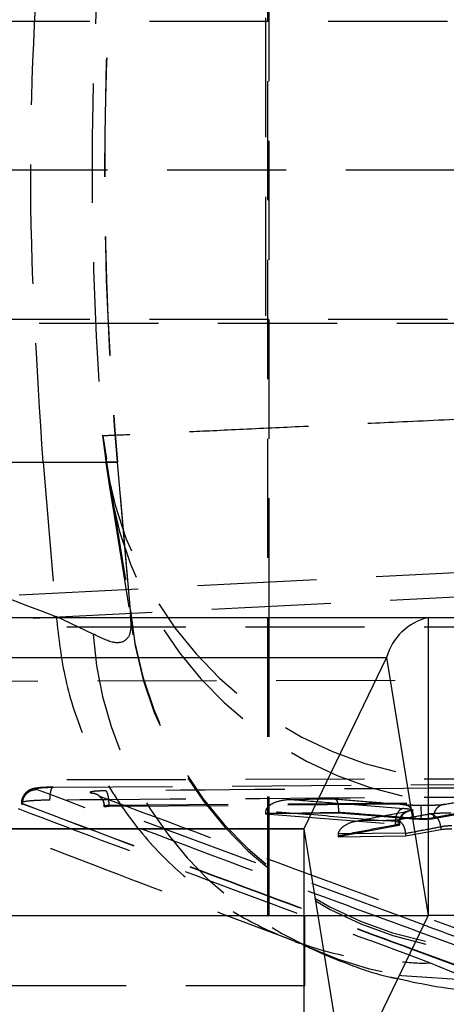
# Model space of a CAD drawing. Extents: x 67 to 774, y 19 to 566.
# Tile 12 of 44: x 294 to 303, y 272 to 293. Entities that reach past the tile are written whole.
import ezdxf

# ---------------------------------------------------------------- set-up
doc = ezdxf.new("R2010")
doc.units = 0
doc.header["$LTSCALE"] = 2
doc.linetypes.add('HIDDEN', pattern=[1.905, 1.27, -0.635])
doc.layers.get('0').update_dxf_attribs({"linetype": 'CONTINUOUS'})
doc.layers.add('FORMATO', color=179, linetype='CONTINUOUS')
doc.styles.add('SLDTEXTSTYLE0', font='TXT', dxfattribs={"width": 0.75})
doc.dimstyles.new('SLDDIMSTYLE2', dxfattribs={"dimtxt": 7, "dimasz": 6.604, "dimexe": 0, "dimexo": 0.0625, "dimgap": 1.75, "dimtad": 1, "dimdec": 3, "dimrnd": 1e-09, "dimzin": 12, "dimtxsty": 'SLDTEXTSTYLE0', "dimsah": 1, "dimcen": 0.09, "dimazin": 3, "dimtfac": 1, "dimtdec": 3, "dimtofl": 0, "dimtmove": 0, "dimatfit": 3, "dimtolj": 1, "dimtzin": 12})

# ---------------------------------------------------------------- blocks, each defined once
blk = doc.blocks.new('_D_7')
at = {"layer": 'FORMATO'}
for p, q in [((241.132, 318.789), (347.56, 318.789)), ((345.56, 318.789), (345.56, 261.589)), ((241.132, 261.589), (347.56, 261.589))]:
    blk.add_line(p, q, dxfattribs=at)
for points in [[(345.56, 318.789), (344.544, 312.185), (346.576, 312.185)], [(345.56, 261.589), (346.576, 268.193), (344.544, 268.193)]]:
    blk.add_solid(points, dxfattribs=at)
at = {"layer": 'FORMATO', "insert": (336.537, 284.138), "char_height": 7, "attachment_point": 1, "rotation": 90, "style": 'SLDTEXTSTYLE0'}
blk.add_mtext('57,2', dxfattribs=at)

msp = doc.modelspace()

# ---------------------------------------------------------------- linework, layer by layer
at = {"color": 7, "linetype": 'HIDDEN'}
for p, q in [((299.024053, 274.314104), (299.024053, 307.814105)), ((299.055305, 280.664104), (299.055305, 299.714105)), ((310.47411, 293.364104), (279.695196, 293.364104)), ((298.975481, 293.439105), (298.975481, 286.939104)), ((289.25813, 290.202003), (308.632975, 290.202003)), ((310.47411, 287.014105), (279.695196, 287.014105)), ((278.912867, 286.939104), (311.908434, 286.939104)), ((295.504883, 284.539224), (295.589006, 283.972101)), ((295.511635, 284.538781), (295.583144, 284.047971)), ((285.900913, 283.972101), (294.234296, 283.972101)), ((294.234296, 283.972101), (295.816053, 283.972101)), ((294.234296, 283.972101), (294.514306, 280.687463)), ((295.573972, 283.956969), (295.661276, 283.391596)), ((295.589006, 283.972101), (296.087304, 280.871404)), ((295.816053, 283.972101), (295.589006, 283.972101)), ((295.816053, 283.972101), (296.087304, 280.871404)), ((296.104666, 280.731837), (295.821181, 283.972101)), ((311.479911, 282.044532), (289.718112, 280.939696)), ((290.220039, 280.457973), (312.018245, 281.564658)), ((295.301501, 280.312817), (294.514306, 280.687463)), ((294.514306, 280.687463), (294.514761, 280.681461)), ((296.087304, 280.871404), (296.095941, 280.809503)), ((299.055305, 274.314104), (299.055305, 280.664104)), ((304.899489, 280.457973), (290.220039, 280.457973)), ((291.582599, 279.306243), (304.899489, 279.339281)), ((304.899489, 277.226034), (292.103937, 277.197942)), ((294.455115, 277.048942), (307.657063, 277.137557)), ((295.642601, 276.668436), (304.899489, 276.737786)), ((295.642601, 276.643051), (304.899489, 276.714548)), ((293.786904, 276.701198), (293.795249, 276.697607)), ((295.540942, 276.629799), (295.537736, 276.631576)), ((302.347143, 274.114445), (295.540942, 276.629799)), ((295.642601, 276.643051), (295.642601, 276.668414)), ((298.978655, 276.53745), (298.975939, 276.49761)), ((300.530187, 276.498124), (298.975939, 276.482303)), ((298.975939, 276.49761), (298.975939, 276.482303)), ((300.530187, 276.513815), (300.530276, 276.521128)), ((300.530187, 276.513815), (300.530187, 276.498124)), ((302.123453, 276.370549), (300.530187, 276.498124)), ((303.385318, 276.525997), (302.55928, 276.375311)), ((298.975939, 276.482303), (301.739415, 276.26371)), ((301.739415, 276.319197), (301.739434, 276.31923)), ((301.739415, 276.319197), (301.739415, 276.26371)), ((301.837544, 276.245389), (301.837544, 276.282437)), ((302.123453, 276.393493), (302.123453, 276.393312)), ((302.123453, 276.393312), (302.123453, 276.370549)), ((302.29704, 276.379647), (302.29704, 276.363687)), ((302.55928, 276.403024), (302.55928, 276.403184)), ((302.55928, 276.403024), (302.55928, 276.375311)), ((301.815656, 276.236536), (300.525861, 275.989511)), ((301.815656, 276.264548), (301.815656, 276.264604)), ((301.815656, 276.264548), (301.815656, 276.236536)), ((301.834676, 276.242079), (301.815656, 276.236536)), ((301.962963, 276.06037), (301.962626, 276.072855)), ((301.962963, 276.010552), (302.712681, 276.150234)), ((302.712574, 276.20074), (302.712687, 276.200234)), ((302.712681, 276.200234), (302.712681, 276.150233)), ((300.528384, 276.052121), (300.525861, 276.017779)), ((300.525861, 276.017779), (300.525861, 275.989511)), ((300.525861, 275.989511), (301.962963, 276.010552)), ((301.962963, 276.06037), (301.962963, 276.010552)), ((284.151361, 274.312765), (302.443093, 274.312765)), ((285.790412, 274.314104), (302.444489, 274.314104)), ((299.817803, 272.814105), (299.817803, 274.314104)), ((299.817803, 272.814105), (290.292803, 272.814105))]:
    msp.add_line(p, q, dxfattribs=at)
at = {"color": 7, "linetype": 'CONTINUOUS'}
for p, q in [((111.912867, 280.664104), (315.387866, 280.664104)), ((302.444489, 280.664104), (302.444489, 274.314104)), ((301.556228, 279.812026), (299.791978, 276.165444)), ((301.556228, 279.812026), (302.443093, 274.312765)), ((299.790582, 276.164105), (288.44432, 276.164105)), ((299.790582, 276.164105), (299.790582, 269.814104)), ((299.791978, 276.165444), (300.678843, 270.666182)), ((302.443093, 274.312765), (300.678843, 270.666182)), ((304.899489, 274.314104), (302.444489, 274.314104)), ((302.098346, 273.600199), (303.876747, 272.943862)), ((302.489986, 273.30597), (303.3842, 272.93478))]:
    msp.add_line(p, q, dxfattribs=at)
at = {"color": 8, "linetype": 'CONTINUOUS'}
for p, q in [((287.597248, 279.812026), (301.556228, 279.812026)), ((288.442923, 276.165444), (299.791978, 276.165444)), ((304.168907, 273.25614), (302.270525, 273.956081)), ((302.101636, 273.606999), (303.876747, 272.952915)), ((302.037513, 273.474461), (302.489986, 273.30597))]:
    msp.add_line(p, q, dxfattribs=at)
at = {"color": 7, "linetype": 'HIDDEN', "flags": 128}
for points in [[(295.660254, 283.391567), (295.720169, 283.018696), (296.158584, 280.290678)], [(300.458584, 276.791409), (299.913555, 276.785756), (299.822809, 276.784809), (299.585827, 276.782328)], [(298.975939, 276.49761), (299.756006, 276.505804), (300.530187, 276.513815)], [(301.002301, 276.338931), (301.547306, 276.346806), (301.763785, 276.349915)], [(301.962626, 276.072855), (301.247979, 276.062588), (300.528384, 276.052121)]]:
    msp.add_lwpolyline(points, dxfattribs=at)
at = {"color": 8, "linetype": 'CONTINUOUS', "flags": 128}
msp.add_lwpolyline([(301.829029, 273.043538), (301.880058, 273.035003), (303.3842, 272.93478)], dxfattribs=at)
at = {"color": 7, "linetype": 'HIDDEN'}
for centre, radius, start, end in [((366.803627, 290.182209), 71.258691, 175.00040023, 184.99959977), ((366.803041, 290.182209), 71.253, 175, 185), ((303.492501, 285.206648), 8.015454, 184.7763897, 268.6574508), ((303.569571, 284.702636), 8.013931, 185.2302325, 268.6724845), ((304.067967, 281.601937), 8.014029, 185.230158, 268.6834806), ((304.08527, 281.549324), 8.02351, 185.2905627, 268.6263792), ((303.178633, 280.820801), 7.893494, 183.6898064, 260.1553896), ((300.016427, 276.480446), 2.28284, 357.4692764, 4.478347)]:
    msp.add_arc(centre, radius, start, end, dxfattribs=at)
at = {"color": 7, "linetype": 'CONTINUOUS'}
for centre, radius, start, end in [((302.729299, 279.478171), 1.219654, 103.5042358, 164.1136724), ((299.790133, 276.16597), 0.001919, 283.533715, 344.0866186), ((302.444936, 274.31224), 0.001917, 103.4992715, 164.1210621)]:
    msp.add_arc(centre, radius, start, end, dxfattribs=at)
at = {"color": 7, "linetype": 'HIDDEN'}
msp.add_ellipse((367.184237, 290.182209), major_axis=(71.905205, 0), ratio=0.990929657, start_param=3.062025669, end_param=3.220872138, dxfattribs=at)
for points, knots in [([(294.234296, 283.972101), (294.1022, 286.042137), (293.838006, 290.182209), (294.1022, 294.322282), (294.234296, 296.392318)], [0, 0, 0, 0, 0.500000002, 1, 1, 1, 1]), ([(303.696786, 284.914815), (303.087493, 284.886292), (301.93905, 284.832531), (300.37126, 284.759581), (298.94198, 284.692656), (297.709318, 284.634453), (296.714436, 284.587296), (296.016457, 284.554905), (295.57088, 284.535924), (295.527095, 284.538113), (295.504883, 284.539224)], [0, 0, 0, 0, 0.132844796, 0.250396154, 0.371172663, 0.506317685, 0.627106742, 0.751391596, 0.873879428, 1, 1, 1, 1]), ([(294.514761, 280.681461), (292.96014, 281.268193), (290.089752, 282.351509), (287.217524, 283.462726), (285.900913, 283.972101)], [0, 0, 0, 0, 0.541606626, 1, 1, 1, 1]), ([(296.095941, 280.809503), (296.105757, 280.656024), (296.12539, 280.349059), (295.988972, 280.138618), (295.733009, 280.100692), (295.445342, 280.242106), (295.301501, 280.312817)], [0, 0, 0, 0, 0.2458316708, 0.4916720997, 0.7458236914, 1, 1, 1, 1]), ([(296.128428, 280.453104), (296.119344, 280.502614), (296.106935, 280.57025), (296.10078, 280.689293), (296.09913, 280.721197)], [0, 0, 0, 0, 0.731993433, 1, 1, 1, 1]), ([(294.514761, 280.681461), (294.566818, 280.230404), (294.670934, 279.328291), (295.103095, 278.038004), (295.730157, 276.843458), (296.546959, 275.77562), (297.53208, 274.870925), (298.652673, 274.14557), (299.882072, 273.637524), (301.000907, 273.361669), (301.704372, 273.333652), (301.964378, 273.323296)], [0, 0, 0, 0, 0.1164638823, 0.2329275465, 0.3493915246, 0.4658551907, 0.5823197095, 0.6987839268, 0.8152495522, 0.9317149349, 1, 1, 1, 1]), ([(296.158705, 280.293934), (296.152274, 280.329922), (296.142826, 280.382797), (296.138173, 280.438233), (296.136687, 280.455938)], [0, 0, 0, 0, 0.680632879, 1, 1, 1, 1]), ([(290.83721, 277.117992), (292.424078, 276.503283), (295.338238, 275.374417), (298.219577, 274.292355), (299.53192, 273.799517)], [0, 0, 0, 0, 0.544537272, 1, 1, 1, 1]), ([(294.448935, 277.050061), (294.440291, 277.049998), (294.362578, 277.049441), (294.220971, 277.044289), (294.093233, 277.031856), (294.004409, 277.013847), (293.923279, 276.977729), (293.853486, 276.92334), (293.797191, 276.839723), (293.768071, 276.748637), (293.778423, 276.691866), (293.78205, 276.671977)], [0, 0, 0, 0, 0.025465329, 0.228963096, 0.441101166, 0.573789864, 0.649894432, 0.734932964, 0.833928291, 0.94181776, 1, 1, 1, 1]), ([(293.795286, 276.699027), (293.800505, 276.738554), (293.810943, 276.817606), (293.880794, 276.917503), (293.979237, 276.987753), (294.05657, 276.997437), (294.095237, 277.002279)], [0, 0, 0, 0, 0.2500004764, 0.500000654, 0.7500010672, 1, 1, 1, 1]), ([(294.0952, 277.002294), (294.088429, 277.00624), (294.073375, 277.015016), (294.108264, 277.028005), (294.193599, 277.03924), (294.314773, 277.046705), (294.410788, 277.048235), (294.455117, 277.048941)], [0, 0, 0, 0, 0.175177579, 0.389511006, 0.60335779, 0.816877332, 1, 1, 1, 1]), ([(302.270525, 273.956081), (301.224541, 274.340467), (298.49985, 275.341756), (295.774384, 276.369247), (294.0952, 277.002294)], [0, 0, 0, 0, 0.383891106, 1, 1, 1, 1]), ([(294.381241, 276.773539), (294.381527, 276.785173), (294.382328, 276.817666), (294.385963, 276.869174), (294.392817, 276.924321), (294.402176, 276.971784), (294.413593, 277.009634), (294.426598, 277.035921), (294.440655, 277.050707), (294.450295, 277.04953), (294.455115, 277.048942)], [0, 0, 0, 0, 0.0737996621, 0.2061137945, 0.3384270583, 0.4707464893, 0.603056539, 0.7353689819, 0.8676869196, 1, 1, 1, 1]), ([(295.572711, 276.971731), (295.525572, 276.970827), (295.431288, 276.969021), (295.320868, 276.961097), (295.250576, 276.950331), (295.229155, 276.939062), (295.242838, 276.931945), (295.248125, 276.929194)], [0, 0, 0, 0, 0.215728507, 0.431477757, 0.647460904, 0.863774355, 1, 1, 1, 1]), ([(295.248125, 276.929194), (295.287108, 276.92495), (295.365076, 276.916462), (295.462553, 276.846471), (295.529017, 276.746944), (295.53701, 276.668423), (295.540942, 276.629799)], [0, 0, 0, 0, 0.252011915, 0.504023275, 0.756036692, 1, 1, 1, 1]), ([(307.011255, 277.057676), (306.813504, 277.056345), (305.824747, 277.049689), (302.011864, 277.023377), (298.396785, 276.994385), (295.572698, 276.971735)], [0, 0, 0, 0, 0.051863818, 0.259319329, 1, 1, 1, 1]), ([(295.642603, 276.668436), (295.641269, 276.706128), (295.6386, 276.781513), (295.622463, 276.878452), (295.59982, 276.949765), (295.581739, 276.964412), (295.572698, 276.971735)], [0, 0, 0, 0, 0.2500004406, 0.500008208, 0.7500056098, 1, 1, 1, 1]), ([(294.381283, 276.773537), (294.297077, 276.772108), (294.12868, 276.769251), (293.93012, 276.755477), (293.802292, 276.736414), (293.763661, 276.71715), (293.781008, 276.705244), (293.786904, 276.701198)], [0, 0, 0, 0, 0.221369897, 0.442699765, 0.664106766, 0.885847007, 1, 1, 1, 1]), ([(304.899489, 276.842664), (304.80599, 276.842121), (301.300128, 276.821752), (297.793951, 276.797319), (294.381282, 276.773538)], [0, 0, 0, 0, 0.02666937, 1, 1, 1, 1]), ([(295.425713, 276.863151), (296.991695, 276.278827), (300.201993, 275.08095), (303.411235, 273.907959), (305.05501, 273.307152)], [0, 0, 0, 0, 0.4877995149, 1, 1, 1, 1]), ([(295.436979, 276.855834), (295.453268, 276.840209), (295.495576, 276.799629), (295.533715, 276.718425), (295.532403, 276.656879), (295.531882, 276.632443)], [0, 0, 0, 0, 0.274063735, 0.711787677, 1, 1, 1, 1]), ([(299.585827, 276.782328), (299.584616, 276.782362), (299.507237, 276.78456), (299.351247, 276.775223), (299.162116, 276.725769), (299.044185, 276.651459), (298.992746, 276.591657), (298.982879, 276.5537), (298.978655, 276.53745)], [0, 0, 0, 0, 0.0052136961, 0.333217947, 0.6716950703, 0.8358059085, 0.9297067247, 1, 1, 1, 1]), ([(299.585827, 276.782328), (299.89987, 276.757248), (300.678518, 276.695065), (301.45724, 276.634426), (301.921889, 276.598243)], [0, 0, 0, 0, 0.4033176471, 1, 1, 1, 1]), ([(300.458584, 276.791409), (300.458878, 276.791502), (300.468653, 276.794597), (300.486109, 276.786925), (300.507197, 276.744452), (300.52159, 276.683301), (300.530328, 276.60708), (300.530294, 276.549791), (300.530276, 276.521128)], [0, 0, 0, 0, 0.007725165, 0.256566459, 0.459200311, 0.643652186, 0.821711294, 1, 1, 1, 1]), ([(301.944501, 276.672452), (301.674135, 276.69393), (301.178816, 276.733277), (300.683525, 276.773253), (300.458584, 276.791409)], [0, 0, 0, 0, 0.545841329, 1, 1, 1, 1]), ([(303.589909, 276.822785), (303.473424, 276.801724), (303.216339, 276.755242), (302.959269, 276.707994), (302.818677, 276.682154)], [0, 0, 0, 0, 0.453097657, 1, 1, 1, 1]), ([(293.700047, 276.592109), (295.053617, 276.082697), (297.850762, 275.029999), (300.61231, 274.003978), (302.037513, 273.474461)], [0, 0, 0, 0, 0.483911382, 1, 1, 1, 1]), ([(293.795323, 276.699012), (295.476251, 276.066014), (298.246013, 275.022985), (301.013641, 274.006568), (302.101636, 273.606999)], [0, 0, 0, 0, 0.6068853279, 1, 1, 1, 1]), ([(293.795323, 276.697578), (295.476241, 276.06285), (298.244889, 275.017384), (301.01144, 273.99993), (302.098346, 273.600199)], [0, 0, 0, 0, 0.607125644, 1, 1, 1, 1]), ([(295.537736, 276.631576), (295.537542, 276.632417), (295.536343, 276.637603), (295.541558, 276.646965), (295.563483, 276.657732), (295.598004, 276.665672), (295.627766, 276.667487), (295.642605, 276.668392)], [0, 0, 0, 0, 0.0466280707, 0.2874941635, 0.5267006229, 0.7640074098, 1, 1, 1, 1]), ([(295.537852, 276.632598), (295.537774, 276.633018), (295.537448, 276.634781), (295.548451, 276.637702), (295.575203, 276.64074), (295.608955, 276.642511), (295.633197, 276.642899), (295.642605, 276.64305)], [0, 0, 0, 0, 0.079112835, 0.331946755, 0.585058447, 0.838959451, 1, 1, 1, 1]), ([(301.739434, 276.31923), (301.739428, 276.319231), (301.264955, 276.342954), (300.358544, 276.432295), (299.435592, 276.502629), (298.978655, 276.53745)], [0, 0, 0, 0, 0.0000066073, 0.5049208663, 1, 1, 1, 1]), ([(300.530276, 276.521128), (300.791228, 276.500043), (301.322272, 276.457133), (301.853346, 276.414948), (302.123453, 276.393493)], [0, 0, 0, 0, 0.49139456, 1, 1, 1, 1]), ([(302.075296, 276.543597), (301.863039, 276.503504), (301.505353, 276.435942), (301.147711, 276.366972), (301.002301, 276.338931)], [0, 0, 0, 0, 0.593418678, 1, 1, 1, 1]), ([(301.921889, 276.598243), (301.899065, 276.592297), (301.853417, 276.580405), (301.794681, 276.515126), (301.751803, 276.424999), (301.743557, 276.354486), (301.739434, 276.31923)], [0, 0, 0, 0, 0.250000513, 0.499996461, 0.74999792, 1, 1, 1, 1]), ([(302.075296, 276.543597), (302.058002, 276.543238), (302.023415, 276.54252), (301.973524, 276.527208), (301.927664, 276.502109), (301.887688, 276.467207), (301.85515, 276.424188), (301.83161, 276.37471), (301.817073, 276.320791), (301.816128, 276.283333), (301.815655, 276.264604)], [0, 0, 0, 0, 0.1250009, 0.249999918, 0.375001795, 0.500001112, 0.625002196, 0.750001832, 0.875000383, 1, 1, 1, 1]), ([(301.841813, 276.282854), (301.840666, 276.295018), (301.836497, 276.339233), (301.863374, 276.407229), (301.908283, 276.471381), (301.956184, 276.510601), (301.99432, 276.530546), (302.016387, 276.538395), (302.025159, 276.540546), (302.02247, 276.539968), (302.021022, 276.539657)], [0, 0, 0, 0, 0.081749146, 0.29715129, 0.470049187, 0.614866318, 0.730072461, 0.818452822, 0.902231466, 1, 1, 1, 1]), ([(301.921889, 276.598243), (301.950544, 276.595744), (302.024423, 276.589299), (302.090607, 276.578059), (302.125301, 276.564444), (302.118441, 276.55312), (302.086141, 276.545991), (302.075296, 276.543597)], [0, 0, 0, 0, 0.168081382, 0.433349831, 0.600526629, 0.86587222, 1, 1, 1, 1]), ([(301.944501, 276.672452), (301.952815, 276.672678), (301.969699, 276.673137), (302.006107, 276.664161), (302.051251, 276.63505), (302.094316, 276.571402), (302.121738, 276.48778), (302.122884, 276.424922), (302.123456, 276.393493)], [0, 0, 0, 0, 0.08457339, 0.171767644, 0.378822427, 0.585882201, 0.792941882, 1, 1, 1, 1]), ([(302.292297, 276.658696), (302.228928, 276.659796), (302.101653, 276.662006), (301.997033, 276.66896), (301.944501, 276.672452)], [0, 0, 0, 0, 0.497884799, 1, 1, 1, 1]), ([(302.818677, 276.682154), (302.804253, 276.679887), (302.761986, 276.673244), (302.650667, 276.664633), (302.481784, 276.658344), (302.355563, 276.658578), (302.292297, 276.658696)], [0, 0, 0, 0, 0.147114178, 0.431091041, 0.714845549, 1, 1, 1, 1]), ([(302.459123, 276.479508), (302.473706, 276.481749), (302.51014, 276.487347), (302.583884, 276.493649), (302.695745, 276.499886), (302.811299, 276.503273), (302.903961, 276.503562), (302.933797, 276.503655)], [0, 0, 0, 0, 0.156917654, 0.392042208, 0.537797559, 0.851174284, 1, 1, 1, 1]), ([(302.818677, 276.682154), (302.807104, 276.682165), (302.784711, 276.682187), (302.73438, 276.673091), (302.67051, 276.644545), (302.6071, 276.580952), (302.565135, 276.497396), (302.561232, 276.434588), (302.55928, 276.403184)], [0, 0, 0, 0, 0.08404663, 0.162623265, 0.371966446, 0.58131297, 0.790656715, 1, 1, 1, 1]), ([(302.55928, 276.403183), (302.699669, 276.428992), (302.974965, 276.479602), (303.250287, 276.529334), (303.385207, 276.553705)], [0, 0, 0, 0, 0.509957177, 1, 1, 1, 1]), ([(300.528384, 276.052121), (300.532617, 276.069386), (300.542685, 276.110452), (300.589946, 276.177579), (300.697246, 276.264909), (300.843243, 276.318658), (300.957204, 276.335908), (301.00135, 276.338867), (301.002301, 276.338931)], [0, 0, 0, 0, 0.075206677, 0.178896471, 0.366182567, 0.755060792, 0.99472758, 1, 1, 1, 1]), ([(301.815656, 276.264604), (301.821008, 276.266987), (301.837011, 276.274115), (301.840384, 276.285415), (301.823149, 276.299022), (301.790335, 276.310248), (301.753615, 276.316701), (301.739415, 276.319197)], [0, 0, 0, 0, 0.133589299, 0.399494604, 0.567051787, 0.83257944, 1, 1, 1, 1]), ([(301.763785, 276.349915), (301.872772, 276.370365), (302.104542, 276.413854), (302.33633, 276.456772), (302.459123, 276.479508)], [0, 0, 0, 0, 0.4702347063, 1, 1, 1, 1]), ([(301.962626, 276.072855), (301.959078, 276.102235), (301.951988, 276.160934), (301.91796, 276.239018), (301.869843, 276.302239), (301.816489, 276.338121), (301.779605, 276.348154), (301.764585, 276.349826), (301.763785, 276.349915)], [0, 0, 0, 0, 0.199613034, 0.398813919, 0.608771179, 0.840920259, 0.99152993, 1, 1, 1, 1]), ([(302.123453, 276.393312), (302.149546, 276.389863), (302.201682, 276.38297), (302.265275, 276.38076), (302.29704, 276.379656)], [0, 0, 0, 0, 0.500494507, 1, 1, 1, 1]), ([(302.29704, 276.363687), (302.265291, 276.364245), (302.20182, 276.36536), (302.149568, 276.36882), (302.123453, 276.370549)], [0, 0, 0, 0, 0.500208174, 1, 1, 1, 1]), ([(302.29704, 276.379647), (302.29706, 276.379647), (302.328298, 276.379159), (302.391518, 276.379497), (302.476108, 276.385524), (302.53008, 276.394248), (302.553285, 276.400718), (302.559272, 276.403021), (302.55928, 276.403024)], [0, 0, 0, 0, 0.000180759, 0.284197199, 0.568647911, 0.853774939, 0.999802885, 1, 1, 1, 1]), ([(302.55928, 276.375311), (302.543925, 276.373174), (302.513214, 276.3689), (302.435782, 276.364844), (302.360142, 276.363318), (302.312932, 276.363594), (302.29704, 276.363687)], [0, 0, 0, 0, 0.285137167, 0.570282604, 0.855347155, 1, 1, 1, 1]), ([(302.712574, 276.20074), (302.708781, 276.232138), (302.701194, 276.294933), (302.654592, 276.378456), (302.587887, 276.441974), (302.524432, 276.469811), (302.48085, 276.478026), (302.465494, 276.479073), (302.459123, 276.479508)], [0, 0, 0, 0, 0.220398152, 0.440795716, 0.661203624, 0.881626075, 0.950887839, 1, 1, 1, 1]), ([(300.525861, 276.017779), (300.743666, 276.059966), (301.173569, 276.143234), (301.603529, 276.224469), (301.815656, 276.264548)], [0, 0, 0, 0, 0.506636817, 1, 1, 1, 1]), ([(301.739415, 276.26371), (301.760963, 276.261678), (301.804057, 276.257616), (301.835427, 276.250952), (301.834153, 276.246877), (301.833688, 276.245389)], [0, 0, 0, 0, 0.388335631, 0.776638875, 1, 1, 1, 1]), ([(302.712681, 276.200234), (302.590382, 276.177584), (302.340466, 276.131297), (302.09057, 276.084346), (301.962963, 276.06037)], [0, 0, 0, 0, 0.48935958, 1, 1, 1, 1]), ([(302.712687, 276.20076), (302.712678, 276.200758), (302.71264, 276.200751), (302.712603, 276.200745), (302.712574, 276.20074)], [0, 0, 0, 0, 0.219660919, 1, 1, 1, 1]), ([(302.950486, 276.224618), (302.950466, 276.224618), (302.935643, 276.224618), (302.889333, 276.224117), (302.831206, 276.22086), (302.774667, 276.21462), (302.738371, 276.208341), (302.719315, 276.202969), (302.712695, 276.200762), (302.712687, 276.20076)], [0, 0, 0, 0, 0.0001996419, 0.1466477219, 0.4627481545, 0.6099269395, 0.847605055, 0.9998070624, 1, 1, 1, 1]), ([(302.712687, 276.150233), (302.729076, 276.15243), (302.761855, 276.156824), (302.842432, 276.160985), (302.9092, 276.162262), (302.94575, 276.162294), (302.950486, 276.162298)], [0, 0, 0, 0, 0.317614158, 0.635220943, 0.952733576, 1, 1, 1, 1]), ([(299.600102, 273.763076), (299.639478, 273.748784), (299.711934, 273.722487), (299.698412, 273.727823), (299.692238, 273.73026)], [0, 0, 0, 0, 0.543450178, 1, 1, 1, 1]), ([(299.658798, 273.758844), (299.754083, 273.708845), (300.070117, 273.543013), (300.725401, 273.283932), (301.350945, 273.057488), (301.740607, 272.981611), (301.794035, 272.971208)], [0, 0, 0, 0, 0.171505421, 0.568833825, 0.940881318, 1, 1, 1, 1])]:
    msp.add_open_spline(points, degree=3, knots=knots, dxfattribs=at)
at = {"color": 7, "linetype": 'CONTINUOUS'}
for points, knots in [([(305.310044, 273.031691), (305.297579, 273.036234), (305.096767, 273.109421), (304.142522, 273.457701), (303.167638, 273.811122), (302.380435, 274.102138), (302.347143, 274.114445)], [0, 0, 0, 0, 0.01262295, 0.203360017, 0.966308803, 1, 1, 1, 1]), ([(301.964378, 273.323296), (302.073909, 273.313275), (302.248694, 273.297284), (302.424391, 273.303609), (302.489986, 273.30597)], [0, 0, 0, 0, 0.626662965, 1, 1, 1, 1]), ([(301.794035, 272.971208), (302.063138, 272.912538), (302.637729, 272.787267), (303.332611, 272.704416), (303.75377, 272.72321), (303.813027, 272.725854)], [0, 0, 0, 0, 0.43083403, 0.919917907, 1, 1, 1, 1])]:
    msp.add_open_spline(points, degree=3, knots=knots, dxfattribs=at)

# ---------------------------------------------------------------- dimensions: what is measured, and where the dimension line sits
at = {"layer": 'FORMATO'}
dim = msp.add_linear_dim(base=(345.560351, 261.589104), p1=(239.132216, 318.789104), p2=(239.132216, 261.589104), angle=90, dimstyle='SLDDIMSTYLE2', dxfattribs=at)
dim.commit()
dim.dimension.update_dxf_attribs({"geometry": '_D_7', "text_midpoint": (345.560351, 293.189363), "dimtype": 160})

doc.saveas('drawing.dxf')
